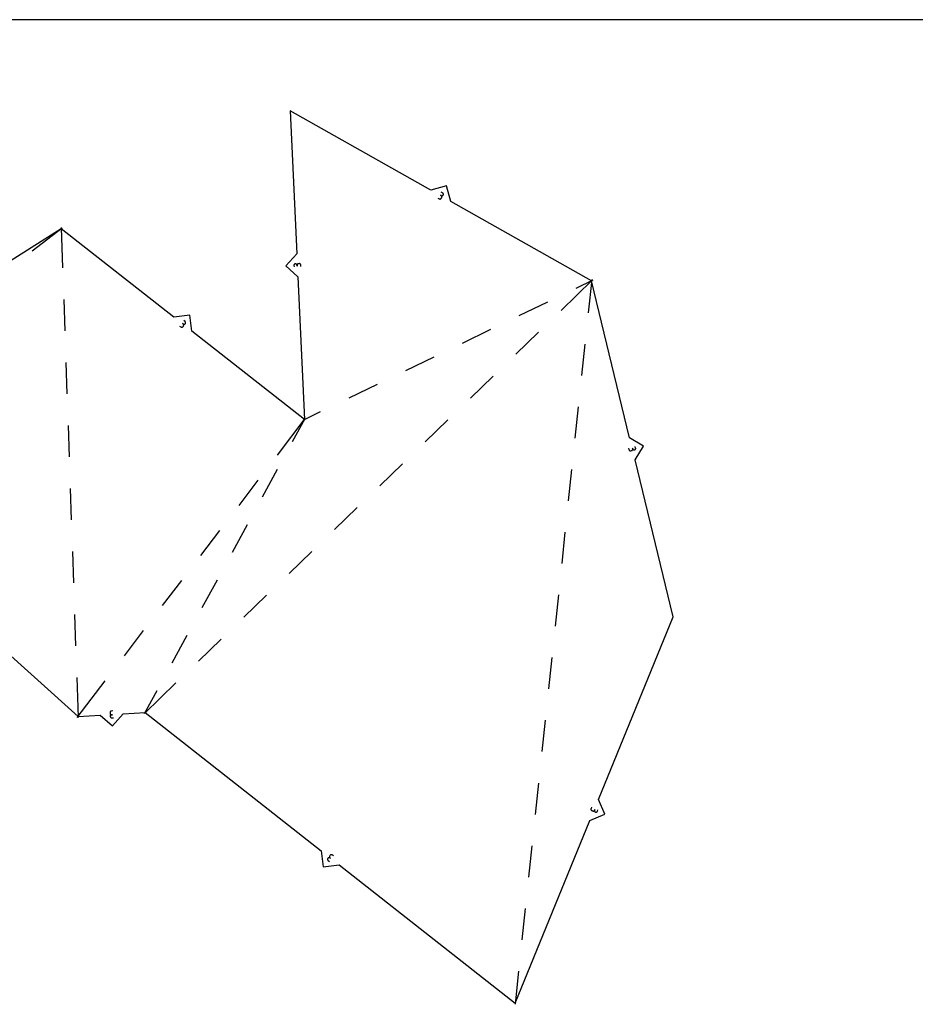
# Model space of a CAD drawing. Extents: x 0 to 600, y 0 to 900.
# Tile 15 of 22: x 127 to 251, y 764 to 900. Entities that reach past the tile are written whole.
import ezdxf

# ---------------------------------------------------------------- set-up
doc = ezdxf.new("R2010")
doc.units = 0

msp = doc.modelspace()

# ---------------------------------------------------------------- linework, layer by layer
at = {"layer": 'annotation', "color": 1}
for p, q in [((185.373299, 875.63855), (185.281059, 875.690588)), ((185.281059, 875.690588), (185.373299, 875.63855)), ((185.581157, 876.006989), (185.396938, 876.110919)), ((185.612612, 875.985323), (185.581157, 876.006989)), ((185.583948, 875.640203), (185.613778, 875.661256)), ((185.638953, 875.959165), (185.612612, 875.985323)), ((185.613778, 875.661256), (185.639932, 875.687632)), ((185.65996, 875.929333), (185.638953, 875.959165)), ((185.639932, 875.687632), (185.661594, 875.7191)), ((185.675412, 875.896647), (185.65996, 875.929333)), ((185.661594, 875.7191), (185.677238, 875.75376)), ((185.661594, 875.7191), (185.661594, 875.7191)), ((185.685086, 875.861927), (185.675412, 875.896647)), ((185.677238, 875.75376), (185.686221, 875.789664)), ((185.688763, 875.825993), (185.685086, 875.861927)), ((185.686221, 875.789664), (185.688763, 875.825993)), ((184.929476, 875.28232), (185.113696, 875.178391)), ((185.113696, 875.178391), (185.113696, 875.178391)), ((185.113696, 875.178391), (185.148505, 875.162671)), ((185.148505, 875.162671), (185.184514, 875.153649)), ((185.184514, 875.153649), (185.220907, 875.15109)), ((185.220907, 875.15109), (185.256871, 875.154763)), ((185.256871, 875.154763), (185.291588, 875.164433)), ((185.291588, 875.164433), (185.324245, 875.179867)), ((185.324245, 875.179867), (185.354025, 875.200832)), ((185.354025, 875.200832), (185.380115, 875.227094)), ((185.404753, 875.616884), (185.373299, 875.63855)), ((185.373299, 875.63855), (185.373299, 875.63855)), ((185.373299, 875.63855), (185.408109, 875.622833)), ((185.380115, 875.227094), (185.401698, 875.258421)), ((185.401698, 875.258421), (185.453736, 875.350661)), ((185.431095, 875.590725), (185.404753, 875.616884)), ((185.408109, 875.622833), (185.444123, 875.613819)), ((185.452102, 875.560893), (185.431095, 875.590725)), ((185.444123, 875.613819), (185.480528, 875.61128)), ((185.467553, 875.528208), (185.452102, 875.560893)), ((185.453736, 875.350661), (185.46938, 875.385321)), ((185.453736, 875.350661), (185.453736, 875.350661)), ((185.477228, 875.493488), (185.467553, 875.528208)), ((185.46938, 875.385321), (185.478362, 875.421225)), ((185.480904, 875.457554), (185.477228, 875.493488)), ((185.478362, 875.421225), (185.480904, 875.457554)), ((185.480528, 875.61128), (185.516509, 875.614985)), ((185.516509, 875.614985), (185.551254, 875.624702)), ((185.551254, 875.624702), (185.583948, 875.640203)), ((165.067384, 866.124626), (165.043099, 866.097992)), ((165.095882, 866.146821), (165.067384, 866.124626)), ((165.128016, 866.163957), (165.095882, 866.146821)), ((165.16321, 866.175409), (165.128016, 866.163957)), ((165.200887, 866.180556), (165.16321, 866.175409)), ((165.239055, 866.178907), (165.200887, 866.180556)), ((165.200887, 866.180556), (165.200887, 866.180556)), ((165.275292, 866.17075), (165.239055, 866.178907)), ((165.308972, 866.156651), (165.275292, 866.17075)), ((165.339467, 866.137176), (165.308972, 866.156651)), ((165.36615, 866.112894), (165.339467, 866.137176)), ((165.388394, 866.084371), (165.36615, 866.112894)), ((165.465678, 866.117485), (165.446185, 866.087037)), ((165.489962, 866.144119), (165.465678, 866.117485)), ((165.51846, 866.166314), (165.489962, 866.144119)), ((165.550595, 866.183449), (165.51846, 866.166314)), ((165.585789, 866.194902), (165.550595, 866.183449)), ((165.623466, 866.200048), (165.585789, 866.194902)), ((165.72926, 866.204929), (165.623466, 866.200048)), ((165.623466, 866.200048), (165.623466, 866.200048)), ((165.767266, 866.203273), (165.72926, 866.204929)), ((165.803373, 866.19511), (165.767266, 866.203273)), ((165.836951, 866.181006), (165.803373, 866.19511)), ((165.86737, 866.161528), (165.836951, 866.181006)), ((165.893998, 866.137243), (165.86737, 866.161528)), ((165.916205, 866.108718), (165.893998, 866.137243)), ((165.933361, 866.07652), (165.916205, 866.108718)), ((165.0013, 865.997692), (164.999642, 865.959534)), ((164.999642, 865.959534), (165.009389, 865.748244)), ((165.009481, 866.033903), (165.0013, 865.997692)), ((165.023606, 866.067544), (165.009481, 866.033903)), ((165.043099, 866.097992), (165.023606, 866.067544)), ((165.405572, 866.052174), (165.388394, 866.084371)), ((165.417057, 866.01687), (165.405572, 866.052174)), ((165.422221, 865.979026), (165.417057, 866.01687)), ((165.423879, 866.017185), (165.422221, 865.979026)), ((165.422221, 865.979026), (165.427101, 865.873233)), ((165.427101, 865.873233), (165.422221, 865.979026)), ((165.422221, 865.979026), (165.422221, 865.979026)), ((165.432059, 866.053396), (165.423879, 866.017185)), ((165.446185, 866.087037), (165.432059, 866.053396)), ((165.944835, 866.041215), (165.933361, 866.07652)), ((165.949997, 866.003372), (165.944835, 866.041215)), ((165.959743, 865.792083), (165.949997, 866.003372)), ((165.949997, 866.003372), (165.949997, 866.003372)), ((149.913261, 858.184389), (149.746834, 858.314926)), ((149.941087, 858.158225), (149.913261, 858.184389)), ((149.963179, 858.128391), (149.941087, 858.158225)), ((149.979444, 858.095731), (149.963179, 858.128391)), ((149.970031, 857.919561), (149.984329, 857.953699)), ((149.989786, 858.061088), (149.979444, 858.095731)), ((149.984329, 857.953699), (149.992324, 857.989228)), ((149.994111, 858.025306), (149.989786, 858.061088)), ((149.992324, 857.989228), (149.994111, 858.025306)), ((149.159693, 857.566353), (149.326121, 857.435816)), ((149.326121, 857.435816), (149.326121, 857.435816)), ((149.326121, 857.435816), (149.35816, 857.415024)), ((149.35816, 857.415024), (149.392395, 857.400671)), ((149.392395, 857.400671), (149.427986, 857.39265)), ((149.427986, 857.39265), (149.464091, 857.390854)), ((149.464091, 857.390854), (149.49987, 857.395175)), ((149.49987, 857.395175), (149.534482, 857.405504)), ((149.534482, 857.405504), (149.567085, 857.421735)), ((149.567085, 857.421735), (149.596839, 857.44376)), ((149.652187, 857.851533), (149.568856, 857.916894)), ((149.568856, 857.916894), (149.652187, 857.851533)), ((149.596839, 857.44376), (149.622902, 857.471472)), ((149.622902, 857.471472), (149.688262, 857.554803)), ((149.680012, 857.825369), (149.652187, 857.851533)), ((149.652187, 857.851533), (149.652187, 857.851533)), ((149.652187, 857.851533), (149.684228, 857.830743)), ((149.702105, 857.795535), (149.680012, 857.825369)), ((149.684228, 857.830743), (149.718469, 857.816399)), ((149.688262, 857.554803), (149.708957, 857.586706)), ((149.688262, 857.554803), (149.688262, 857.554803)), ((149.71837, 857.762875), (149.702105, 857.795535)), ((149.708957, 857.586706), (149.723255, 857.620843)), ((149.728712, 857.728232), (149.71837, 857.762875)), ((149.718469, 857.816399), (149.754074, 857.808396)), ((149.723255, 857.620843), (149.73125, 857.656372)), ((149.733037, 857.69245), (149.728712, 857.728232)), ((149.73125, 857.656372), (149.733037, 857.69245)), ((149.754074, 857.808396), (149.790202, 857.806628)), ((149.790202, 857.806628), (149.826015, 857.810992)), ((149.826015, 857.810992), (149.860674, 857.821382)), ((149.860674, 857.821382), (149.89334, 857.837693)), ((149.89334, 857.837693), (149.923174, 857.85982)), ((149.923174, 857.85982), (149.949337, 857.887659)), ((149.949337, 857.887659), (149.970031, 857.919561)), ((149.949337, 857.887659), (149.949337, 857.887659)), ((211.342645, 840.643327), (211.392523, 840.437779)), ((211.392523, 840.437779), (211.392523, 840.437779)), ((211.392523, 840.437779), (211.40481, 840.401615)), ((211.40481, 840.401615), (211.422809, 840.369148)), ((211.422809, 840.369148), (211.445792, 840.340814)), ((211.445792, 840.340814), (211.473034, 840.31705)), ((211.473034, 840.31705), (211.503806, 840.298292)), ((211.503806, 840.298292), (211.537382, 840.284975)), ((211.537382, 840.284975), (211.573034, 840.277536)), ((211.573034, 840.277536), (211.610036, 840.276411)), ((211.610036, 840.276411), (211.647659, 840.282037)), ((211.647659, 840.282037), (211.750579, 840.307011)), ((211.750579, 840.307011), (211.786582, 840.319251)), ((211.750579, 840.307011), (211.750579, 840.307011)), ((211.786582, 840.319251), (211.818945, 840.337208)), ((211.818945, 840.337208), (211.84722, 840.360159)), ((211.84722, 840.360159), (211.87096, 840.387384)), ((211.87096, 840.387384), (211.889717, 840.418161)), ((211.90596, 840.562367), (211.880986, 840.665287)), ((211.880986, 840.665287), (211.90596, 840.562367)), ((211.889717, 840.418161), (211.903043, 840.451769)), ((211.903043, 840.451769), (211.910491, 840.487487)), ((211.911612, 840.524594), (211.90596, 840.562367)), ((211.90596, 840.562367), (211.90596, 840.562367)), ((211.90596, 840.562367), (211.91825, 840.526204)), ((211.910491, 840.487487), (211.911612, 840.524594)), ((211.91825, 840.526204), (211.936259, 840.49374)), ((211.936259, 840.49374), (211.959264, 840.465412)), ((211.959264, 840.465412), (211.986541, 840.441656)), ((211.986541, 840.441656), (212.017367, 840.42291)), ((212.017367, 840.42291), (212.051017, 840.409612)), ((212.051017, 840.409612), (212.086768, 840.402197)), ((212.086768, 840.402197), (212.123896, 840.401103)), ((212.123896, 840.401103), (212.161677, 840.406767)), ((212.161677, 840.406767), (212.19768, 840.419007)), ((212.161677, 840.406767), (212.161677, 840.406767)), ((212.19768, 840.419007), (212.230042, 840.436963)), ((212.230042, 840.436963), (212.258318, 840.459915)), ((212.258318, 840.459915), (212.282058, 840.48714)), ((212.317058, 840.662123), (212.26718, 840.867672)), ((212.282058, 840.48714), (212.300815, 840.517917)), ((212.300815, 840.517917), (212.314141, 840.551525)), ((212.314141, 840.551525), (212.321589, 840.587243)), ((212.32271, 840.62435), (212.317058, 840.662123)), ((212.321589, 840.587243), (212.32271, 840.62435)), ((139.529462, 804.050316), (139.528281, 804.012292)), ((139.528281, 804.012292), (139.534483, 803.906567)), ((139.537173, 804.086523), (139.529462, 804.050316)), ((139.534483, 803.906567), (139.534483, 803.906567)), ((139.534483, 803.906567), (139.5401, 803.868958)), ((139.550857, 804.120274), (139.537173, 804.086523)), ((139.5401, 803.868958), (139.551991, 803.83391)), ((139.569953, 804.150934), (139.550857, 804.120274)), ((139.551991, 803.83391), (139.569526, 803.801992)), ((139.560425, 803.522451), (139.559254, 803.484265)), ((139.559254, 803.484265), (139.559254, 803.484265)), ((139.559254, 803.484265), (139.564871, 803.446656)), ((139.568129, 803.558787), (139.560425, 803.522451)), ((139.564871, 803.446656), (139.576762, 803.411608)), ((139.581807, 803.592641), (139.568129, 803.558787)), ((139.569526, 803.801992), (139.592076, 803.773773)), ((139.593903, 804.177863), (139.569953, 804.150934)), ((139.576762, 803.411608), (139.594298, 803.37969)), ((139.600898, 803.623376), (139.581807, 803.592641)), ((139.592076, 803.773773), (139.619011, 803.749824)), ((139.622148, 804.200425), (139.593903, 804.177863)), ((139.594298, 803.37969), (139.616848, 803.351471)), ((139.624845, 803.650361), (139.600898, 803.623376)), ((139.619011, 803.749824), (139.649701, 803.730712)), ((139.65413, 804.217982), (139.622148, 804.200425)), ((139.653089, 803.672959), (139.624845, 803.650361)), ((139.649701, 803.730712), (139.683516, 803.717008)), ((139.685068, 803.690538), (139.653089, 803.672959)), ((139.689288, 804.229896), (139.65413, 804.217982)), ((139.683516, 803.717008), (139.719826, 803.709281)), ((139.720226, 803.702463), (139.685068, 803.690538)), ((139.727064, 804.235531), (139.689288, 804.229896)), ((139.719826, 803.709281), (139.758002, 803.7081)), ((139.758002, 803.7081), (139.720226, 803.702463)), ((139.938215, 804.247916), (139.727064, 804.235531)), ((139.727064, 804.235531), (139.727064, 804.235531)), ((139.758002, 803.7081), (139.863727, 803.714302)), ((139.863727, 803.714302), (139.758002, 803.7081)), ((139.758002, 803.7081), (139.758002, 803.7081)), ((139.616848, 803.351471), (139.643783, 803.327522)), ((139.643783, 803.327522), (139.674472, 803.30841)), ((139.674472, 803.30841), (139.708287, 803.294706)), ((139.708287, 803.294706), (139.744598, 803.286979)), ((139.744598, 803.286979), (139.782774, 803.285798)), ((139.782774, 803.285798), (139.993925, 803.298184)), ((206.121928, 790.670574), (206.117493, 790.633718)), ((206.117493, 790.633718), (206.119519, 790.597291)), ((206.119519, 790.597291), (206.127673, 790.562072)), ((206.133157, 790.70708), (206.121928, 790.670574)), ((206.127673, 790.562072), (206.141621, 790.528842)), ((206.213161, 790.90288), (206.133157, 790.70708)), ((206.133157, 790.70708), (206.133157, 790.70708)), ((206.141621, 790.528842), (206.161029, 790.498379)), ((206.161029, 790.498379), (206.185564, 790.471463)), ((206.185564, 790.471463), (206.214891, 790.448873)), ((206.214891, 790.448873), (206.248678, 790.43139)), ((206.248678, 790.43139), (206.346716, 790.391332)), ((206.346716, 790.391332), (206.346716, 790.391332)), ((206.346716, 790.391332), (206.383064, 790.380159)), ((206.383064, 790.380159), (206.419811, 790.37575)), ((206.419811, 790.37575), (206.456172, 790.377785)), ((206.456172, 790.377785), (206.491362, 790.385939)), ((206.491362, 790.385939), (206.524594, 790.399892)), ((206.524594, 790.399892), (206.555083, 790.419321)), ((206.555083, 790.419321), (206.582045, 790.443904)), ((206.582045, 790.443904), (206.604693, 790.473318)), ((206.604693, 790.473318), (206.622243, 790.507242)), ((206.611016, 790.470735), (206.606591, 790.433875)), ((206.606591, 790.433875), (206.608638, 790.397439)), ((206.608638, 790.397439), (206.616826, 790.362207)), ((206.622243, 790.507242), (206.611016, 790.470735)), ((206.616826, 790.362207), (206.630824, 790.328955)), ((206.622243, 790.507242), (206.662301, 790.60528)), ((206.662301, 790.60528), (206.622243, 790.507242)), ((206.622243, 790.507242), (206.622243, 790.507242)), ((206.630824, 790.328955), (206.650303, 790.298464)), ((206.650303, 790.298464), (206.674932, 790.271509)), ((206.674932, 790.271509), (206.70438, 790.24887)), ((206.70438, 790.24887), (206.738317, 790.231326)), ((206.738317, 790.231326), (206.738317, 790.231326)), ((206.738317, 790.231326), (206.774664, 790.220152)), ((206.774664, 790.220152), (206.811412, 790.215744)), ((206.811412, 790.215744), (206.847773, 790.217778)), ((206.847773, 790.217778), (206.882962, 790.225933)), ((206.882962, 790.225933), (206.916194, 790.239886)), ((206.916194, 790.239886), (206.946684, 790.259315)), ((206.946684, 790.259315), (206.973645, 790.283898)), ((206.973645, 790.283898), (206.996294, 790.313312)), ((206.996294, 790.313312), (207.013843, 790.347236)), ((207.013843, 790.347236), (207.093846, 790.543036)), ((170.04922, 784.272485), (170.023135, 784.244794)), ((170.078991, 784.294486), (170.04922, 784.272485)), ((170.111607, 784.310691), (170.078991, 784.294486)), ((170.146227, 784.320993), (170.111607, 784.310691)), ((170.18201, 784.325285), (170.146227, 784.320993)), ((170.218114, 784.32346), (170.18201, 784.325285)), ((170.253698, 784.315411), (170.218114, 784.32346)), ((170.287922, 784.301031), (170.253698, 784.315411)), ((170.319944, 784.280214), (170.287922, 784.301031)), ((170.486268, 784.149544), (170.319944, 784.280214)), ((170.319944, 784.280214), (170.319944, 784.280214)), ((169.653302, 783.727332), (169.651485, 783.691255)), ((169.651485, 783.691255), (169.655782, 783.65547)), ((169.661325, 783.762854), (169.653302, 783.727332)), ((169.655782, 783.65547), (169.666096, 783.620819)), ((169.675649, 783.796981), (169.661325, 783.762854)), ((169.666096, 783.620819), (169.682335, 783.588145)), ((169.696369, 783.828866), (169.675649, 783.796981)), ((169.682335, 783.588145), (169.704404, 783.558294)), ((169.722555, 783.856684), (169.696369, 783.828866)), ((169.696369, 783.828866), (169.696369, 783.828866)), ((169.704404, 783.558294), (169.732209, 783.532108)), ((169.752406, 783.878788), (169.722555, 783.856684)), ((169.732209, 783.532108), (169.898533, 783.401438)), ((169.785085, 783.895073), (169.752406, 783.878788)), ((169.819752, 783.905436), (169.785085, 783.895073)), ((169.855568, 783.909771), (169.819752, 783.905436)), ((169.891695, 783.907975), (169.855568, 783.909771)), ((169.927293, 783.899943), (169.891695, 783.907975)), ((169.91464, 784.05998), (169.912824, 784.023904)), ((169.912824, 784.023904), (169.91712, 783.988118)), ((169.922664, 784.095503), (169.91464, 784.05998)), ((169.91712, 783.988118), (169.927435, 783.953467)), ((169.936988, 784.129629), (169.922664, 784.095503)), ((169.961524, 783.885571), (169.927293, 783.899943)), ((169.927435, 783.953467), (169.943674, 783.920794)), ((169.957708, 784.161514), (169.936988, 784.129629)), ((169.943674, 783.920794), (169.965743, 783.890942)), ((170.023135, 784.244794), (169.957708, 784.161514)), ((169.957708, 784.161514), (169.957708, 784.161514)), ((169.993547, 783.864756), (169.961524, 783.885571)), ((169.965743, 783.890942), (169.993547, 783.864756)), ((169.993547, 783.864756), (170.076827, 783.799329)), ((170.076827, 783.799329), (169.993547, 783.864756)), ((169.993547, 783.864756), (169.993547, 783.864756))]:
    msp.add_line(p, q, dxfattribs=at)
at = {"layer": 'boundary', "color": 5}
for p, q in [((183.96515, 876.373132), (164.488063, 887.361323)), ((164.488063, 887.361323), (165.401126, 867.567361)), ((186.127827, 876.975744), (183.96515, 876.373132)), ((186.730439, 874.813067), (186.127827, 876.975744)), ((206.207526, 863.824876), (186.730439, 874.813067)), ((132.779743, 871.019133), (109.651118, 856.501576)), ((148.371007, 858.790187), (132.779743, 871.019133)), ((165.401126, 867.567361), (163.888463, 865.908396)), ((163.888463, 865.908396), (165.547428, 864.395734)), ((165.547428, 864.395734), (166.460491, 844.601771)), ((211.480987, 842.092691), (206.207526, 863.824876)), ((150.599852, 859.059562), (148.371007, 858.790187)), ((150.869227, 856.830717), (150.599852, 859.059562)), ((166.460491, 844.601771), (150.869227, 856.830717)), ((213.398071, 840.924315), (211.480987, 842.092691)), ((212.229695, 839.007232), (213.398071, 840.924315)), ((217.503156, 817.275047), (212.229695, 839.007232)), ((115.526555, 821.089955), (135.103111, 803.487259)), ((207.174409, 791.996405), (217.503156, 817.275047)), ((135.103111, 803.487259), (138.170055, 803.667161)), ((138.170055, 803.667161), (139.847791, 802.175345)), ((139.847791, 802.175345), (141.339607, 803.853081)), ((141.339607, 803.853081), (144.406551, 804.032982)), ((144.406551, 804.032982), (168.77732, 784.886539)), ((208.043513, 789.926388), (207.174409, 791.996405)), ((205.973497, 789.057283), (208.043513, 789.926388)), ((195.64475, 763.778641), (205.973497, 789.057283)), ((168.77732, 784.886539), (169.044923, 782.657481)), ((169.044923, 782.657481), (171.273981, 782.925084)), ((171.273981, 782.925084), (195.64475, 763.778641))]:
    msp.add_line(p, q, dxfattribs=at)
at = {"layer": 'fold-line', "color": 250}
for p, q in [((132.918091, 871.125755), (128.748542, 867.912353)), ((132.773737, 871.193696), (132.965503, 865.619759)), ((206.333057, 863.946327), (201.982509, 859.73721)), ((206.364768, 863.900924), (204.023773, 862.768734)), ((206.225865, 863.998577), (205.740178, 859.398352)), ((133.115645, 861.255672), (133.265788, 856.891585)), ((200.092714, 860.867532), (196.161655, 858.96633)), ((192.230597, 857.065127), (188.299538, 855.163925)), ((198.844219, 856.700942), (195.705928, 853.664674)), ((205.281698, 855.055819), (204.823218, 850.713286)), ((133.41593, 852.527499), (133.566072, 848.163412)), ((184.368479, 853.262723), (180.43742, 851.36152)), ((192.567637, 850.628405), (189.429347, 847.592137)), ((176.506361, 849.460318), (172.575302, 847.559116)), ((168.644244, 845.657913), (166.303249, 844.525723)), ((204.364738, 846.370754), (203.906258, 842.028221)), ((162.698257, 839.668884), (166.566415, 844.740655)), ((164.818529, 841.581341), (166.543913, 844.755229)), ((186.291056, 844.555868), (183.152765, 841.5196)), ((133.716214, 843.799326), (133.866356, 839.435239)), ((160.647414, 833.908468), (162.732972, 837.744904)), ((180.014474, 838.483332), (176.876184, 835.447063)), ((203.447778, 837.685688), (202.989298, 833.343156)), ((157.402054, 832.72472), (160.050156, 836.196802)), ((134.016498, 835.071153), (134.16664, 830.707066)), ((173.737893, 832.410795), (170.599602, 829.374527)), ((156.4763, 826.235595), (158.561857, 830.072031)), ((152.105852, 825.780556), (154.753953, 829.252638)), ((202.530818, 829.000623), (202.072338, 824.65809)), ((134.316782, 826.34298), (134.466924, 821.978893)), ((167.461312, 826.338258), (164.323021, 823.30199)), ((146.809649, 818.836392), (149.45775, 822.308474)), ((152.305185, 818.562722), (154.390742, 822.399159)), ((161.18473, 820.265722), (158.04644, 817.229453)), ((201.613858, 820.315558), (201.155378, 815.973025)), ((134.617067, 817.614807), (134.767209, 813.25072)), ((141.513446, 811.892228), (144.161548, 815.36431)), ((148.13407, 810.889849), (150.219627, 814.726286)), ((154.908149, 814.193185), (151.769858, 811.156916)), ((200.696898, 811.630492), (200.238418, 807.28796)), ((134.917351, 808.886633), (135.109117, 803.312696)), ((134.997187, 803.348376), (138.865345, 808.420146)), ((148.631568, 808.120648), (144.281019, 803.911531)), ((144.323129, 803.879525), (146.048513, 807.053413)), ((199.779938, 802.945427), (199.321458, 798.602894)), ((198.862978, 794.260362), (198.404498, 789.917829)), ((197.946018, 785.575296), (197.487537, 781.232764)), ((197.029057, 776.890231), (196.570577, 772.547698)), ((196.112097, 768.205166), (195.62641, 763.60494))]:
    msp.add_line(p, q, dxfattribs=at)
at = {"layer": 'frame', "color": 5}
msp.add_line((600, 900), (0, 900), dxfattribs=at)

doc.saveas('drawing.dxf')
